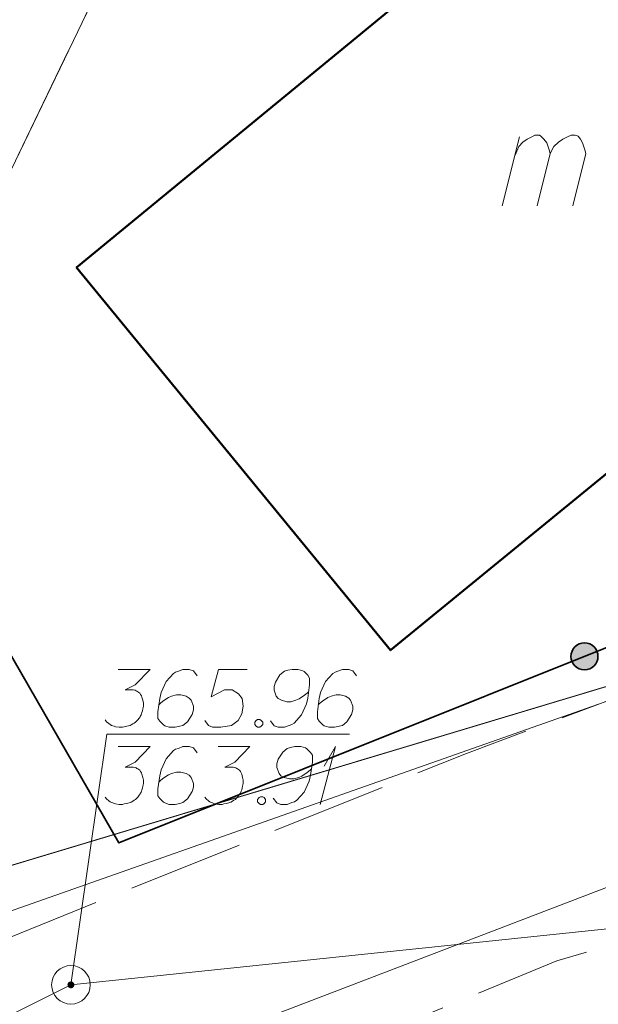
# Model space of a CAD drawing. Header units: metres. Extents: x 5555129 to 5556676, y 5635595 to 5636517.
# Tile 123 of 255: x 5555429 to 5555436, y 5636462 to 5636475. Entities that reach past the tile are written whole.
import ezdxf

# ---------------------------------------------------------------- set-up
doc = ezdxf.new("R2010")
doc.units = ezdxf.units.M
doc.header["$MEASUREMENT"] = 0
for name, pattern in [('L_0_06', [2, 1.5, -0.5]), ('PRZER1-1', [2, 1, -1]), ('PRZER3-1', [4, 3, -1])]:
    doc.linetypes.add(name, pattern=pattern)
doc.layers.add('#digitalizacja', color=7, linetype='Continuous', lineweight=18)
doc.layers.add('#skartowane', color=7, linetype='Continuous', lineweight=18)
for name, color, linetype, lineweight, true_color in [('GESBZO', 7, 'Continuous', 50, 0x0a0909), ('GESBZO_O', 7, 'Continuous', 50, 0x0a0909), ('GESDZI', 7, 'Continuous', 18, 0x0a0909), ('GESKKL', 7, 'PRZER3-1', 18, 0x008000), ('GESUZY', 7, 'PRZER1-1', 18, 0x008000)]:
    doc.layers.add(name, color=color, linetype=linetype, lineweight=lineweight, true_color=true_color)

# ---------------------------------------------------------------- blocks, each defined once
blk = doc.blocks.new('*U118')
at = {"layer": 'GESBZO_O', "color": 7, "linetype": 'ByBlock', "lineweight": 18}
for p, q in [((5555434.991, 5636472.557), (5555435.217, 5636473.453)), ((5555435.444, 5636472.557), (5555435.611, 5636473.236))]:
    blk.add_line(p, q, dxfattribs=at)
at = {"layer": 'GESBZO_O', "color": 7, "linetype": 'ByBlock', "lineweight": 18, "flags": 128}
blk.add_lwpolyline([(5555435.158, 5636473.216), (5555435.207, 5636473.325), (5555435.257, 5636473.384), (5555435.316, 5636473.423), (5555435.375, 5636473.453), (5555435.414, 5636473.472), (5555435.473, 5636473.472), (5555435.493, 5636473.462), (5555435.532, 5636473.423), (5555435.572, 5636473.374), (5555435.601, 5636473.285), (5555435.611, 5636473.236), (5555435.66, 5636473.325), (5555435.719, 5636473.384), (5555435.778, 5636473.423), (5555435.837, 5636473.453), (5555435.887, 5636473.472), (5555435.936, 5636473.472), (5555435.975, 5636473.462), (5555436.005, 5636473.423), (5555436.034, 5636473.374), (5555436.064, 5636473.285), (5555436.074, 5636473.236), (5555435.906, 5636472.557)], dxfattribs=at)
blk = doc.blocks.new('*U1320')
at = {"layer": '#skartowane', "color": 36, "linetype": 'ByBlock', "lineweight": 18, "true_color": 0x803300}
for q in [(5555432.63, 5636464.799), (5555432.683, 5636465.295)]:
    blk.add_line((5555432.831, 5636465.549), q, dxfattribs=at)
blk = doc.blocks.new('*U1640')
at = {"layer": '#digitalizacja', "color": 36, "linetype": 'ByBlock', "lineweight": 18, "true_color": 0x803300}
for q in [(5555432.63, 5636464.799), (5555432.683, 5636465.295)]:
    blk.add_line((5555432.831, 5636465.549), q, dxfattribs=at)

msp = doc.modelspace()

# ---------------------------------------------------------------- hatches: boundary and pattern name
at = {"layer": '#skartowane', "linetype": 'Continuous', "lineweight": 35}
h = msp.add_hatch(color=7, dxfattribs=at)
edge = h.paths.add_edge_path()
edge.add_arc((5555436.058, 5636466.717), 0.175, 0, 360)
at = {"layer": '#skartowane', "linetype": 'Continuous', "lineweight": 18}
h = msp.add_hatch(color=7, dxfattribs=at)
edge = h.paths.add_edge_path()
edge.add_arc((5555429.4, 5636462.46), 0.045, 0, 360)

# ---------------------------------------------------------------- linework, layer by layer
at = {"layer": '#digitalizacja', "color": 36, "linetype": 'Continuous', "lineweight": 18, "true_color": 0x803300}
msp.add_line((5555429.4, 5636462.46), (5555466.999, 5636466.383), dxfattribs=at)
at = {"layer": '#digitalizacja', "color": 1, "linetype": 'Continuous', "lineweight": 18, "flags": 128}
msp.add_lwpolyline([(5555456.683, 5636471.327), (5555448.598, 5636470.002), (5555442.289, 5636466.918), (5555438.092, 5636466.752), (5555427.655, 5636463.077)], dxfattribs=at)
at = {"layer": '#digitalizacja', "color": 5, "linetype": 'Continuous', "lineweight": 18, "flags": 128}
msp.add_lwpolyline([(5555451.99, 5636467.54), (5555441.906, 5636465.852), (5555428.432, 5636460.691), (5555416.795, 5636454.239), (5555413.272, 5636451.619), (5555410.494, 5636449.408), (5555407.558, 5636446.707)], dxfattribs=at)
at = {"layer": '#digitalizacja', "color": 36, "linetype": 'Continuous', "lineweight": 18, "true_color": 0x803300, "flags": 128}
for points in [[(5555430.014, 5636465.549), (5555430.428, 5636465.549), (5555430.233, 5636465.348), (5555430.103, 5636465.283), (5555430.209, 5636465.283), (5555430.233, 5636465.277), (5555430.244, 5636465.271), (5555430.256, 5636465.265), (5555430.268, 5636465.259), (5555430.292, 5636465.242), (5555430.303, 5636465.224), (5555430.315, 5636465.206), (5555430.321, 5636465.189), (5555430.333, 5636465.147), (5555430.339, 5636465.112), (5555430.339, 5636465.094), (5555430.339, 5636465.07), (5555430.333, 5636465.035), (5555430.327, 5636465.011), (5555430.321, 5636464.988), (5555430.315, 5636464.97), (5555430.309, 5636464.958), (5555430.303, 5636464.946), (5555430.298, 5636464.935), (5555430.286, 5636464.917), (5555430.268, 5636464.893), (5555430.25, 5636464.876), (5555430.239, 5636464.864), (5555430.221, 5636464.852), (5555430.203, 5636464.84), (5555430.18, 5636464.828), (5555430.168, 5636464.822), (5555430.126, 5636464.811), (5555430.091, 5636464.805), (5555430.067, 5636464.799), (5555430.026, 5636464.799), (5555429.979, 5636464.805), (5555429.961, 5636464.811), (5555429.943, 5636464.817), (5555429.926, 5636464.822), (5555429.908, 5636464.834), (5555429.89, 5636464.846), (5555429.861, 5636464.87), (5555429.843, 5636464.893)], [(5555431.036, 5636465.466), (5555430.988, 5636465.531), (5555430.935, 5636465.549), (5555430.853, 5636465.549), (5555430.794, 5636465.525), (5555430.758, 5636465.513), (5555430.729, 5636465.496), (5555430.634, 5636465.389), (5555430.569, 5636465.248), (5555430.551, 5636465.171), (5555430.528, 5636465), (5555430.528, 5636464.911), (5555430.551, 5636464.876), (5555430.599, 5636464.828), (5555430.616, 5636464.817), (5555430.676, 5636464.799), (5555430.752, 5636464.799), (5555430.811, 5636464.811), (5555430.853, 5636464.822), (5555430.912, 5636464.87), (5555430.971, 5636464.964), (5555430.988, 5636465.023), (5555430.988, 5636465.07), (5555430.959, 5636465.147), (5555430.935, 5636465.177), (5555430.894, 5636465.2), (5555430.823, 5636465.218), (5555430.77, 5636465.218), (5555430.705, 5636465.2), (5555430.664, 5636465.183), (5555430.593, 5636465.135), (5555430.557, 5636465.106), (5555430.54, 5636465.088)], [(5555431.307, 5636465.549), (5555431.721, 5636465.549), (5555431.526, 5636465.348), (5555431.396, 5636465.283), (5555431.502, 5636465.283), (5555431.526, 5636465.277), (5555431.538, 5636465.271), (5555431.549, 5636465.265), (5555431.561, 5636465.259), (5555431.585, 5636465.242), (5555431.597, 5636465.224), (5555431.608, 5636465.206), (5555431.614, 5636465.189), (5555431.626, 5636465.147), (5555431.632, 5636465.112), (5555431.632, 5636465.094), (5555431.632, 5636465.07), (5555431.626, 5636465.035), (5555431.62, 5636465.011), (5555431.614, 5636464.988), (5555431.608, 5636464.97), (5555431.603, 5636464.958), (5555431.597, 5636464.946), (5555431.591, 5636464.935), (5555431.579, 5636464.917), (5555431.561, 5636464.893), (5555431.544, 5636464.876), (5555431.532, 5636464.864), (5555431.514, 5636464.852), (5555431.496, 5636464.84), (5555431.473, 5636464.828), (5555431.461, 5636464.822), (5555431.419, 5636464.811), (5555431.384, 5636464.805), (5555431.36, 5636464.799), (5555431.319, 5636464.799), (5555431.272, 5636464.805), (5555431.254, 5636464.811), (5555431.236, 5636464.817), (5555431.219, 5636464.822), (5555431.201, 5636464.834), (5555431.183, 5636464.846), (5555431.154, 5636464.87), (5555431.136, 5636464.893)], [(5555432.022, 5636464.881), (5555432.069, 5636464.817), (5555432.122, 5636464.799), (5555432.205, 5636464.799), (5555432.264, 5636464.822), (5555432.299, 5636464.834), (5555432.329, 5636464.852), (5555432.423, 5636464.958), (5555432.488, 5636465.1), (5555432.506, 5636465.177), (5555432.53, 5636465.348), (5555432.53, 5636465.437), (5555432.506, 5636465.472), (5555432.459, 5636465.519), (5555432.441, 5636465.531), (5555432.382, 5636465.549), (5555432.305, 5636465.549), (5555432.246, 5636465.537), (5555432.205, 5636465.525), (5555432.146, 5636465.478), (5555432.087, 5636465.383), (5555432.069, 5636465.324), (5555432.069, 5636465.277), (5555432.099, 5636465.2), (5555432.122, 5636465.171), (5555432.164, 5636465.147), (5555432.234, 5636465.13), (5555432.288, 5636465.13), (5555432.353, 5636465.147), (5555432.394, 5636465.165), (5555432.465, 5636465.212), (5555432.5, 5636465.242), (5555432.518, 5636465.259)], [(5555431.856, 5636464.899), (5555431.886, 5636464.899), (5555431.904, 5636464.887), (5555431.921, 5636464.864), (5555431.921, 5636464.834), (5555431.904, 5636464.811), (5555431.886, 5636464.799), (5555431.856, 5636464.799), (5555431.839, 5636464.811), (5555431.821, 5636464.834), (5555431.821, 5636464.864), (5555431.839, 5636464.887), (5555431.856, 5636464.899)]]:
    msp.add_lwpolyline(points, dxfattribs=at)
at = {"layer": '#skartowane', "color": 36, "linetype": 'Continuous', "lineweight": 18, "true_color": 0x803300}
msp.add_line((5555416.05, 5636455.82), (5555429.4, 5636462.46), dxfattribs=at)
at = {"layer": '#skartowane', "color": 7, "linetype": 'L_0_06', "lineweight": 18, "flags": 128}
msp.add_lwpolyline([(5555466.73, 5636461.06), (5555459.42, 5636465.04), (5555457.02, 5636465.41), (5555452.63, 5636465.61), (5555446.85, 5636465.37), (5555441.62, 5636464.51), (5555435.7, 5636462.77), (5555429.61, 5636460.27), (5555423.1, 5636457.3), (5555417.2, 5636453.95), (5555413.63, 5636451.67), (5555409.04, 5636447.68), (5555404.73, 5636443.33), (5555401.32, 5636439.67), (5555382.13, 5636416.99), (5555377.75, 5636411.8), (5555368.65, 5636401.73), (5555358.12, 5636389.68), (5555351.83, 5636382.05), (5555348.89, 5636378.21), (5555346.63, 5636374.93), (5555343.77, 5636370.29), (5555340.53, 5636363.52), (5555337.7, 5636355.88), (5555335.13, 5636347.53), (5555332.44, 5636339.45), (5555328.49, 5636328.74), (5555326.7, 5636324.3), (5555322.46, 5636312.61), (5555317.05, 5636297.8), (5555313.91, 5636289.91), (5555311.07, 5636291.5), (5555314.46, 5636298.64), (5555320.4, 5636315), (5555321.1, 5636318.34), (5555320.31, 5636318.97), (5555318.92, 5636319.26), (5555318.24, 5636323.4), (5555317.55, 5636325.21), (5555315.06, 5636326.83), (5555316.44, 5636329.16), (5555319.62, 5636328.9), (5555323.95, 5636328.36), (5555325.47, 5636329.83), (5555326.77, 5636332.37), (5555329.72, 5636340.51), (5555332.43, 5636348.61), (5555334.87, 5636356.71), (5555337.79, 5636364.47), (5555340.99, 5636371.16), (5555344.19, 5636376.65), (5555346.4, 5636379.74), (5555349.41, 5636383.74), (5555355.85, 5636391.61), (5555363.7, 5636400.4), (5555366.42, 5636403.59), (5555375.75, 5636414.19), (5555378.31, 5636418.36), (5555373.52, 5636420.79), (5555376.43, 5636424.38), (5555377.28, 5636425.23), (5555380.03, 5636423.16), (5555380.65, 5636423.75), (5555382.52, 5636422.14), (5555399.27, 5636441.57), (5555402.64, 5636445.3), (5555406.76, 5636449.37), (5555411.7, 5636453.77), (5555415.38, 5636456.22), (5555420.94, 5636459.52), (5555420.73, 5636460.05), (5555422.54, 5636460.95), (5555422.89, 5636460.42), (5555428.37, 5636462.98), (5555434.53, 5636465.46), (5555440.65, 5636467.74), (5555449.09, 5636469.87), (5555449.84, 5636470.61), (5555452.54, 5636472.11), (5555453.14, 5636471.36), (5555454.76, 5636472.78), (5555456.32, 5636474.81), (5555457.67, 5636477.44), (5555459.8, 5636481.39), (5555462.71, 5636485.66), (5555464.78, 5636483.78), (5555461.58, 5636479.17), (5555460.92, 5636476.08), (5555461.24, 5636473.64), (5555465.24, 5636467.56), (5555467.69, 5636464.02), (5555466.73, 5636461.06)], close=True, dxfattribs=at)
at = {"layer": '#skartowane', "color": 7, "linetype": 'Continuous', "lineweight": 35, "flags": 128}
msp.add_lwpolyline([(5555439.54, 5636468.11), (5555430.02, 5636464.3), (5555427.98, 5636467.84), (5555427.02, 5636467.36)], dxfattribs=at)
at = {"layer": '#skartowane', "color": 36, "linetype": 'Continuous', "lineweight": 18, "true_color": 0x803300, "flags": 128}
for points in [[(5555430.014, 5636466.549), (5555430.428, 5636466.549), (5555430.233, 5636466.349), (5555430.103, 5636466.284), (5555430.209, 5636466.284), (5555430.233, 5636466.278), (5555430.244, 5636466.272), (5555430.256, 5636466.266), (5555430.268, 5636466.26), (5555430.292, 5636466.242), (5555430.303, 5636466.225), (5555430.315, 5636466.207), (5555430.321, 5636466.189), (5555430.333, 5636466.148), (5555430.339, 5636466.112), (5555430.339, 5636466.095), (5555430.339, 5636466.071), (5555430.333, 5636466.036), (5555430.327, 5636466.012), (5555430.321, 5636465.988), (5555430.315, 5636465.971), (5555430.309, 5636465.959), (5555430.303, 5636465.947), (5555430.298, 5636465.935), (5555430.286, 5636465.918), (5555430.268, 5636465.894), (5555430.25, 5636465.876), (5555430.239, 5636465.864), (5555430.221, 5636465.853), (5555430.203, 5636465.841), (5555430.18, 5636465.829), (5555430.168, 5636465.823), (5555430.126, 5636465.811), (5555430.091, 5636465.805), (5555430.067, 5636465.799), (5555430.026, 5636465.799), (5555429.979, 5636465.805), (5555429.961, 5636465.811), (5555429.943, 5636465.817), (5555429.926, 5636465.823), (5555429.908, 5636465.835), (5555429.89, 5636465.847), (5555429.861, 5636465.87), (5555429.843, 5636465.894)], [(5555431.036, 5636466.467), (5555430.988, 5636466.532), (5555430.935, 5636466.549), (5555430.853, 5636466.549), (5555430.794, 5636466.526), (5555430.758, 5636466.514), (5555430.729, 5636466.496), (5555430.634, 5636466.39), (5555430.569, 5636466.248), (5555430.551, 5636466.172), (5555430.528, 5636466), (5555430.528, 5636465.912), (5555430.551, 5636465.876), (5555430.599, 5636465.829), (5555430.616, 5636465.817), (5555430.676, 5636465.799), (5555430.752, 5636465.799), (5555430.811, 5636465.811), (5555430.853, 5636465.823), (5555430.912, 5636465.87), (5555430.971, 5636465.965), (5555430.988, 5636466.024), (5555430.988, 5636466.071), (5555430.959, 5636466.148), (5555430.935, 5636466.177), (5555430.894, 5636466.201), (5555430.823, 5636466.219), (5555430.77, 5636466.219), (5555430.705, 5636466.201), (5555430.664, 5636466.183), (5555430.593, 5636466.136), (5555430.557, 5636466.107), (5555430.54, 5636466.089)], [(5555431.685, 5636466.549), (5555431.313, 5636466.549), (5555431.219, 5636466.195), (5555431.39, 5636466.284), (5555431.49, 5636466.284), (5555431.573, 5636466.231), (5555431.62, 5636466.172), (5555431.632, 5636466.071), (5555431.614, 5636465.971), (5555431.567, 5636465.888), (5555431.484, 5636465.823), (5555431.343, 5636465.799), (5555431.236, 5636465.799), (5555431.183, 5636465.823), (5555431.136, 5636465.888)], [(5555431.986, 5636465.882), (5555432.034, 5636465.817), (5555432.087, 5636465.799), (5555432.169, 5636465.799), (5555432.229, 5636465.823), (5555432.264, 5636465.835), (5555432.293, 5636465.853), (5555432.388, 5636465.959), (5555432.453, 5636466.101), (5555432.471, 5636466.177), (5555432.494, 5636466.349), (5555432.494, 5636466.437), (5555432.471, 5636466.473), (5555432.423, 5636466.52), (5555432.406, 5636466.532), (5555432.347, 5636466.549), (5555432.27, 5636466.549), (5555432.211, 5636466.538), (5555432.169, 5636466.526), (5555432.11, 5636466.479), (5555432.051, 5636466.384), (5555432.034, 5636466.325), (5555432.034, 5636466.278), (5555432.063, 5636466.201), (5555432.087, 5636466.172), (5555432.128, 5636466.148), (5555432.199, 5636466.13), (5555432.252, 5636466.13), (5555432.317, 5636466.148), (5555432.358, 5636466.166), (5555432.429, 5636466.213), (5555432.465, 5636466.242), (5555432.482, 5636466.26)], [(5555433.102, 5636466.467), (5555433.055, 5636466.532), (5555433.002, 5636466.549), (5555432.919, 5636466.549), (5555432.86, 5636466.526), (5555432.825, 5636466.514), (5555432.795, 5636466.496), (5555432.701, 5636466.39), (5555432.636, 5636466.248), (5555432.618, 5636466.172), (5555432.595, 5636466), (5555432.595, 5636465.912), (5555432.618, 5636465.876), (5555432.665, 5636465.829), (5555432.683, 5636465.817), (5555432.742, 5636465.799), (5555432.819, 5636465.799), (5555432.878, 5636465.811), (5555432.919, 5636465.823), (5555432.978, 5636465.87), (5555433.038, 5636465.965), (5555433.055, 5636466.024), (5555433.055, 5636466.071), (5555433.026, 5636466.148), (5555433.002, 5636466.177), (5555432.961, 5636466.201), (5555432.89, 5636466.219), (5555432.837, 5636466.219), (5555432.772, 5636466.201), (5555432.73, 5636466.183), (5555432.66, 5636466.136), (5555432.624, 5636466.107), (5555432.606, 5636466.089)], [(5555431.821, 5636465.9), (5555431.851, 5636465.9), (5555431.868, 5636465.888), (5555431.886, 5636465.864), (5555431.886, 5636465.835), (5555431.868, 5636465.811), (5555431.851, 5636465.799), (5555431.821, 5636465.799), (5555431.803, 5636465.811), (5555431.786, 5636465.835), (5555431.786, 5636465.864), (5555431.803, 5636465.888), (5555431.821, 5636465.9)], [(5555430.014, 5636465.549), (5555430.428, 5636465.549), (5555430.233, 5636465.348), (5555430.103, 5636465.283), (5555430.209, 5636465.283), (5555430.233, 5636465.277), (5555430.244, 5636465.271), (5555430.256, 5636465.265), (5555430.268, 5636465.259), (5555430.292, 5636465.242), (5555430.303, 5636465.224), (5555430.315, 5636465.206), (5555430.321, 5636465.189), (5555430.333, 5636465.147), (5555430.339, 5636465.112), (5555430.339, 5636465.094), (5555430.339, 5636465.07), (5555430.333, 5636465.035), (5555430.327, 5636465.011), (5555430.321, 5636464.988), (5555430.315, 5636464.97), (5555430.309, 5636464.958), (5555430.303, 5636464.946), (5555430.298, 5636464.935), (5555430.286, 5636464.917), (5555430.268, 5636464.893), (5555430.25, 5636464.876), (5555430.239, 5636464.864), (5555430.221, 5636464.852), (5555430.203, 5636464.84), (5555430.18, 5636464.828), (5555430.168, 5636464.822), (5555430.126, 5636464.811), (5555430.091, 5636464.805), (5555430.067, 5636464.799), (5555430.026, 5636464.799), (5555429.979, 5636464.805), (5555429.961, 5636464.811), (5555429.943, 5636464.817), (5555429.926, 5636464.822), (5555429.908, 5636464.834), (5555429.89, 5636464.846), (5555429.861, 5636464.87), (5555429.843, 5636464.893)], [(5555431.036, 5636465.466), (5555430.988, 5636465.531), (5555430.935, 5636465.549), (5555430.853, 5636465.549), (5555430.794, 5636465.525), (5555430.758, 5636465.513), (5555430.729, 5636465.496), (5555430.634, 5636465.389), (5555430.569, 5636465.248), (5555430.551, 5636465.171), (5555430.528, 5636465), (5555430.528, 5636464.911), (5555430.551, 5636464.876), (5555430.599, 5636464.828), (5555430.616, 5636464.817), (5555430.676, 5636464.799), (5555430.752, 5636464.799), (5555430.811, 5636464.811), (5555430.853, 5636464.822), (5555430.912, 5636464.87), (5555430.971, 5636464.964), (5555430.988, 5636465.023), (5555430.988, 5636465.07), (5555430.959, 5636465.147), (5555430.935, 5636465.177), (5555430.894, 5636465.2), (5555430.823, 5636465.218), (5555430.77, 5636465.218), (5555430.705, 5636465.2), (5555430.664, 5636465.183), (5555430.593, 5636465.135), (5555430.557, 5636465.106), (5555430.54, 5636465.088)], [(5555431.307, 5636465.549), (5555431.721, 5636465.549), (5555431.526, 5636465.348), (5555431.396, 5636465.283), (5555431.502, 5636465.283), (5555431.526, 5636465.277), (5555431.538, 5636465.271), (5555431.549, 5636465.265), (5555431.561, 5636465.259), (5555431.585, 5636465.242), (5555431.597, 5636465.224), (5555431.608, 5636465.206), (5555431.614, 5636465.189), (5555431.626, 5636465.147), (5555431.632, 5636465.112), (5555431.632, 5636465.094), (5555431.632, 5636465.07), (5555431.626, 5636465.035), (5555431.62, 5636465.011), (5555431.614, 5636464.988), (5555431.608, 5636464.97), (5555431.603, 5636464.958), (5555431.597, 5636464.946), (5555431.591, 5636464.935), (5555431.579, 5636464.917), (5555431.561, 5636464.893), (5555431.544, 5636464.876), (5555431.532, 5636464.864), (5555431.514, 5636464.852), (5555431.496, 5636464.84), (5555431.473, 5636464.828), (5555431.461, 5636464.822), (5555431.419, 5636464.811), (5555431.384, 5636464.805), (5555431.36, 5636464.799), (5555431.319, 5636464.799), (5555431.272, 5636464.805), (5555431.254, 5636464.811), (5555431.236, 5636464.817), (5555431.219, 5636464.822), (5555431.201, 5636464.834), (5555431.183, 5636464.846), (5555431.154, 5636464.87), (5555431.136, 5636464.893)], [(5555432.022, 5636464.881), (5555432.069, 5636464.817), (5555432.122, 5636464.799), (5555432.205, 5636464.799), (5555432.264, 5636464.822), (5555432.299, 5636464.834), (5555432.329, 5636464.852), (5555432.423, 5636464.958), (5555432.488, 5636465.1), (5555432.506, 5636465.177), (5555432.53, 5636465.348), (5555432.53, 5636465.437), (5555432.506, 5636465.472), (5555432.459, 5636465.519), (5555432.441, 5636465.531), (5555432.382, 5636465.549), (5555432.305, 5636465.549), (5555432.246, 5636465.537), (5555432.205, 5636465.525), (5555432.146, 5636465.478), (5555432.087, 5636465.383), (5555432.069, 5636465.324), (5555432.069, 5636465.277), (5555432.099, 5636465.2), (5555432.122, 5636465.171), (5555432.164, 5636465.147), (5555432.234, 5636465.13), (5555432.288, 5636465.13), (5555432.353, 5636465.147), (5555432.394, 5636465.165), (5555432.465, 5636465.212), (5555432.5, 5636465.242), (5555432.518, 5636465.259)], [(5555431.856, 5636464.899), (5555431.886, 5636464.899), (5555431.904, 5636464.887), (5555431.921, 5636464.864), (5555431.921, 5636464.834), (5555431.904, 5636464.811), (5555431.886, 5636464.799), (5555431.856, 5636464.799), (5555431.839, 5636464.811), (5555431.821, 5636464.834), (5555431.821, 5636464.864), (5555431.839, 5636464.887), (5555431.856, 5636464.899)]]:
    msp.add_lwpolyline(points, dxfattribs=at)
at = {"layer": '#skartowane', "color": 7, "linetype": 'Continuous', "lineweight": 18, "flags": 128}
msp.add_lwpolyline([(5555433.013, 5636465.708), (5555429.867, 5636465.708), (5555429.4, 5636462.46)], dxfattribs=at)
at = {"layer": '#skartowane', "color": 7, "linetype": 'Continuous', "lineweight": 35}
msp.add_circle((5555436.058, 5636466.717), 0.175, dxfattribs=at)
at = {"layer": '#skartowane', "color": 36, "linetype": 'Continuous', "lineweight": 18, "true_color": 0x803300}
msp.add_circle((5555429.4, 5636462.46), 0.25, dxfattribs=at)
at = {"layer": 'GESBZO', "color": 7, "linetype": 'Continuous', "lineweight": 50, "flags": 128}
msp.add_lwpolyline([(5555439.914, 5636483.747), (5555445.933, 5636476.924), (5555433.542, 5636466.796), (5555429.473, 5636471.758), (5555436.937, 5636477.895), (5555435.269, 5636480.009), (5555439.914, 5636483.747)], close=True, dxfattribs=at)
at = {"layer": 'GESDZI', "color": 96, "linetype": 'Continuous', "lineweight": 18, "flags": 128}
msp.add_lwpolyline([(5555479.81, 5636505.97), (5555481.51, 5636503.97), (5555468.309, 5636490.731), (5555460.185, 5636481.554), (5555455.942, 5636474.595), (5555453.72, 5636472.454), (5555448.915, 5636470.374), (5555437.099, 5636466.554), (5555423.54, 5636462.48), (5555432.84, 5636481.77), (5555458.43, 5636492.63), (5555479.81, 5636505.97)], close=True, dxfattribs=at)
for points in [[(5555454.77, 5636497.975), (5555458.43, 5636492.63), (5555432.84, 5636481.77), (5555423.54, 5636462.48), (5555411.98, 5636454.27), (5555402.335, 5636463.614), (5555412.888, 5636476.818), (5555419.458, 5636484.97), (5555410.3, 5636486.373), (5555404.056, 5636487.362), (5555406.998, 5636494.991)], [(5555274.997, 5636234.98), (5555279.944, 5636236.523), (5555284.476, 5636241.337), (5555311.27, 5636293.99), (5555320.16, 5636317.28), (5555322.368, 5636323.208), (5555323.59, 5636326.49), (5555326.04, 5636333.05), (5555329.61, 5636344.98), (5555332.15, 5636353.64), (5555334.3, 5636361.82), (5555338.11, 5636369.71), (5555344.55, 5636379.2), (5555375.95, 5636415.45), (5555379.69, 5636419.03), (5555405.333, 5636448.297), (5555411.98, 5636454.27), (5555423.54, 5636462.48), (5555437.099, 5636466.554), (5555448.915, 5636470.374), (5555453.72, 5636472.454), (5555460.799, 5636470.534), (5555464.253, 5636468.493)]]:
    msp.add_lwpolyline(points, dxfattribs=at)
at = {"layer": 'GESKKL', "color": 96, "linetype": 'PRZER3-1', "lineweight": 18, "ltscale": 0.5, "true_color": 0x008000}
msp.add_lwpolyline([(5555458.43, 5636492.63), (5555432.84, 5636481.77), (5555423.54, 5636462.48), (5555411.98, 5636454.27), (5555402.335, 5636463.614), (5555412.888, 5636476.818), (5555419.458, 5636484.97), (5555410.3, 5636486.373), (5555404.056, 5636487.362), (5555406.998, 5636494.991)], dxfattribs=at)
at = {"layer": 'GESUZY', "color": 96, "linetype": 'PRZER1-1', "lineweight": 18, "ltscale": 0.5, "true_color": 0x008000}
msp.add_lwpolyline([(5555460.185, 5636481.554), (5555468.309, 5636490.731), (5555481.51, 5636503.97), (5555479.81, 5636505.97), (5555458.43, 5636492.63), (5555432.84, 5636481.77), (5555423.54, 5636462.48), (5555437.099, 5636466.554), (5555448.915, 5636470.374), (5555453.72, 5636472.454), (5555455.942, 5636474.595), (5555460.185, 5636481.554)], close=True, dxfattribs=at)
for points in [[(5555458.43, 5636492.63), (5555432.84, 5636481.77), (5555423.54, 5636462.48), (5555411.98, 5636454.27), (5555402.335, 5636463.614), (5555412.888, 5636476.818), (5555419.458, 5636484.97), (5555410.3, 5636486.373), (5555404.056, 5636487.362), (5555406.998, 5636494.991)], [(5555356.08, 5636382.6), (5555384.32, 5636411.24), (5555383.39, 5636416.92), (5555389.734, 5636423.873), (5555402.789, 5636438.708), (5555413.799, 5636449.56), (5555420.669, 5636454.714), (5555430.383, 5636458.569), (5555437.185, 5636462.46), (5555446.84, 5636464.597), (5555451.868, 5636465.418), (5555457.224, 5636464.58), (5555467.116, 5636460.589), (5555468.332, 5636465.003), (5555464.253, 5636468.493), (5555460.799, 5636470.534), (5555453.72, 5636472.454), (5555448.915, 5636470.374), (5555437.099, 5636466.554), (5555423.54, 5636462.48), (5555411.98, 5636454.27), (5555405.333, 5636448.297), (5555379.69, 5636419.03)]]:
    msp.add_lwpolyline(points, dxfattribs=at)

# ---------------------------------------------------------------- block references
at = {"layer": '#digitalizacja', "color": 36, "linetype": 'Continuous', "lineweight": 18, "true_color": 0x803300}
msp.add_blockref('*U1640', (0, 0), dxfattribs=at)
at = {"layer": '#skartowane', "color": 36, "linetype": 'Continuous', "lineweight": 18, "true_color": 0x803300}
msp.add_blockref('*U1320', (0, 0), dxfattribs=at)
at = {"layer": 'GESBZO_O', "color": 7, "linetype": 'Continuous', "lineweight": 18}
msp.add_blockref('*U118', (0, 0), dxfattribs=at)

doc.saveas('drawing.dxf')
